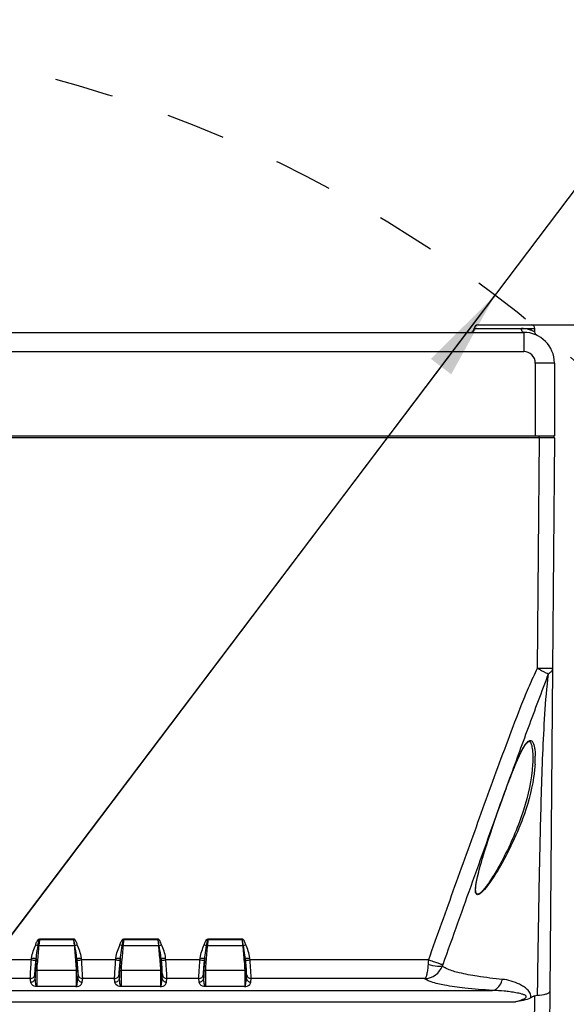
# Paper-space layout 'DRW0010_1_1' of a CAD drawing. Header units: millimetres. Extents: x 0 to 420, y 0 to 297.
# Tile 105 of 108: x 311 to 332, y 237 to 276. Entities that reach past the tile are written whole.
import ezdxf

# ---------------------------------------------------------------- set-up
doc = ezdxf.new("R2010")
doc.units = ezdxf.units.MM
doc.header["$LTSCALE"] = 23.1
doc.linetypes.add('DASHED', pattern=[0.2, 0.1, -0.1])
doc.layers.get('0').update_dxf_attribs({"linetype": 'CONTINUOUS'})
doc.layers.add('02___PRT_ALL_AXES', color=7, linetype='CONTINUOUS')
doc.layers.add('DIM_PILOTEES', color=7, linetype='CONTINUOUS')
doc.styles.get("Standard").update_dxf_attribs({"font": 'txt', "width": 0.7})
doc.styles.add('TEXTSTYLE_4', font='txt')
doc.dimstyles.new('DIMSTYLE_3', dxfattribs={"dimtxt": 2.5, "dimasz": 3.5, "dimexe": 2, "dimexo": 0, "dimtad": 1, "dimdec": 0, "dimlfac": 3.333333, "dimdsep": 46, "dimtxsty": 'Standard', "dimblk": '_FILLED', "dimblk1": '_FILLED', "dimblk2": '_FILLED', "dimcen": 0.09, "dimazin": 2, "dimtp": 0.5, "dimtm": 0.5, "dimtfac": 1, "dimtdec": 0, "dimtofl": 0, "dimtmove": 0, "dimatfit": 3, "dimldrblk": '_FILLED', "dimfxl": 0, "dimtolj": 1, "dimarcsym": 0})
doc.dimstyles.new('DIMSTYLE_5', dxfattribs={"dimtxt": 2.5, "dimasz": 3.5, "dimexe": 2, "dimexo": 0, "dimtad": 1, "dimdsep": 46, "dimtxsty": 'Standard', "dimblk": '_FILLED', "dimblk1": '_FILLED', "dimblk2": '_FILLED', "dimcen": 0.09, "dimazin": 2, "dimtp": 0.3, "dimtm": 0.3, "dimtfac": 1, "dimtmove": 0, "dimatfit": 2, "dimldrblk": '_FILLED', "dimfxl": 0, "dimtolj": 1, "dimarcsym": 0})

# ---------------------------------------------------------------- blocks, each defined once
blk = doc.blocks.new('_FILLED')
at = {"color": 0, "linetype": 'ByBlock'}
blk.add_solid([(0, 0), (-1, 0.143), (-1, -0.143)], dxfattribs=at)
blk = doc.blocks.new('*D5')
at = {"layer": 'DIM_PILOTEES', "color": 2, "linetype": 'Continuous'}
for p, q in [((329.775, 263.984), (359.714, 263.984)), ((357.714, 263.984), (357.714, 207.883)), ((357.714, 151.783), (357.714, 207.883)), ((329.255, 151.783), (359.714, 151.783))]:
    blk.add_line(p, q, dxfattribs=at)
at = {"layer": 'DIM_PILOTEES', "color": 2, "linetype": 'Continuous', "xscale": 3.5, "yscale": 3.5, "zscale": 3.5}
for p, rotation in [((357.714, 263.984), 90), ((357.714, 151.783), 270)]:
    blk.add_blockref('_FILLED', p, dxfattribs=dict(at, rotation=rotation))
at = {"layer": 'DIM_PILOTEES', "color": 2, "linetype": 'Continuous', "insert": (354.589, 207.883), "char_height": 2.5, "width": 8.57143, "attachment_point": 2, "rotation": 90, "line_spacing_factor": 0.9}
blk.add_mtext('{\\ftxt;\\W0.0001;\\H0.0001;\\~}{\\ftxt;\\W2.2857142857;\\H2.5; }{\\ftxt;\\W0.0001;\\H0.0001;\\~}', dxfattribs=at)
blk = doc.blocks.new('*D12')
at = {"layer": 'DIM_PILOTEES', "color": 2, "linetype": 'Continuous'}
for p, q in [((299.025, 224.984), (341.888, 281.649)), ((329.397, 265.136), (299.025, 224.984)), ((268.653, 184.832), (299.025, 224.984))]:
    blk.add_line(p, q, dxfattribs=at)
at = {"layer": 'DIM_PILOTEES', "color": 2, "linetype": 'Continuous', "xscale": 3.5, "yscale": 3.5, "zscale": 3.5}
for p, rotation in [((329.397, 265.136), 52.894858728), ((268.653, 184.832), 232.894858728)]:
    blk.add_blockref('_FILLED', p, dxfattribs=dict(at, rotation=rotation))
at = {"layer": 'DIM_PILOTEES', "color": 2, "linetype": 'Continuous', "insert": (332.106, 273.897), "char_height": 2.5, "width": 18.125, "attachment_point": 1, "rotation": 52.8949, "line_spacing_factor": 0.9, "style": 'TEXTSTYLE_4'}
blk.add_mtext('{\\ftxt;\\W0.0001;\\H0.0001;\\~}{\\ftxt;\\W1.3333333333;\\H2.5; }{\\ftxt;\\W0.0001;\\H0.0001;\\~}{\\ftxt;\\W0.0001;\\H0.0001;\\~}{\\ftxt;\\W3.5;\\H2.5; }{\\ftxt;\\W0.0001;\\H0.0001;\\~}', dxfattribs=at)

psp = doc.layouts.new('DRW0010_1_1')

# ---------------------------------------------------------------- linework, layer by layer
at = {"color": 7, "linetype": 'Continuous'}
for p, q in [((267.525, 263.6843), (330.525, 263.6843)), ((328.5878, 263.8343), (330.9597, 263.8343)), ((328.7397, 263.9843), (330.8097, 263.9843)), ((330.525, 263.6843), (330.525, 262.9343)), ((330.9594, 263.7012), (330.9597, 263.7009)), ((330.9594, 263.7011), (330.9597, 263.7009)), ((267.525, 262.9343), (330.525, 262.9343)), ((330.975, 262.4843), (330.975, 259.6343)), ((331.725, 262.4843), (330.975, 262.4843)), ((331.725, 262.4843), (331.725, 259.6343)), ((266.325, 259.6343), (331.725, 259.6343)), ((331.1347, 259.5579), (266.9154, 259.5579)), ((331.1347, 259.5579), (331.0558, 250.5255)), ((331.1347, 259.5579), (331.1347, 259.6343)), ((331.3625, 259.5578), (331.1347, 259.5579)), ((331.4669, 259.5578), (331.3625, 259.5578)), ((331.5587, 259.5579), (331.4669, 259.5578)), ((331.6339, 259.558), (331.5587, 259.5579)), ((331.7346, 259.5586), (331.6558, 250.5307)), ((331.6558, 250.5307), (331.5452, 237.8746)), ((329.9203, 246.0794), (329.7301, 245.5542)), ((328.6414, 241.8677), (328.6414, 241.8726)), ((311.5549, 239.9061), (311.5337, 239.6789)), ((311.5549, 239.9061), (311.5549, 239.9342)), ((312.8952, 239.9342), (311.5549, 239.9342)), ((312.8952, 239.9061), (311.5549, 239.9061)), ((312.8952, 239.9061), (312.8952, 239.9342)), ((312.8952, 239.9061), (312.9163, 239.6789)), ((314.8549, 239.9061), (314.8337, 239.6789)), ((314.8549, 239.9061), (314.8549, 239.9342)), ((316.1952, 239.9342), (314.8549, 239.9342)), ((316.1952, 239.9061), (314.8549, 239.9061)), ((316.1952, 239.9061), (316.1952, 239.9342)), ((316.1952, 239.9061), (316.2163, 239.6789)), ((318.1549, 239.9061), (318.1337, 239.6789)), ((318.1549, 239.9061), (318.1549, 239.9342)), ((319.4952, 239.9342), (318.1549, 239.9342)), ((319.4952, 239.9061), (318.1549, 239.9061)), ((319.4952, 239.9061), (319.4952, 239.9342)), ((319.4952, 239.9061), (319.5163, 239.6789)), ((311.5337, 239.6789), (312.9163, 239.6789)), ((314.8337, 239.6789), (316.2163, 239.6789)), ((318.1337, 239.6789), (319.5163, 239.6789)), ((311.2437, 239.117), (309.9063, 239.117)), ((311.2437, 239.117), (311.2507, 239.1901)), ((311.4228, 239.1028), (311.4299, 239.176)), ((313.0272, 239.1028), (313.0202, 239.176)), ((313.2063, 239.117), (313.1993, 239.1901)), ((314.5437, 239.117), (313.2063, 239.117)), ((314.5437, 239.117), (314.5507, 239.1901)), ((314.7228, 239.1028), (314.7299, 239.176)), ((316.3272, 239.1028), (316.3202, 239.176)), ((316.5063, 239.117), (316.4993, 239.1901)), ((317.8437, 239.117), (316.5063, 239.117)), ((317.8437, 239.117), (317.8507, 239.1901)), ((318.0228, 239.1028), (318.0299, 239.176)), ((319.6272, 239.1028), (319.6202, 239.176)), ((319.8063, 239.117), (319.7993, 239.1901)), ((326.79, 239.117), (319.8063, 239.117)), ((311.3947, 238.6562), (311.3947, 238.4103)), ((311.4544, 238.7094), (311.4547, 238.0685)), ((311.4544, 238.7094), (312.9956, 238.7094)), ((312.9956, 238.7094), (312.9949, 238.0685)), ((313.0553, 238.6562), (313.0553, 238.4103)), ((314.6947, 238.6562), (314.6947, 238.4103)), ((314.7544, 238.7094), (314.7547, 238.0685)), ((314.7544, 238.7094), (316.2956, 238.7094)), ((316.2956, 238.7094), (316.2949, 238.0685)), ((316.3553, 238.6562), (316.3553, 238.4103)), ((317.9947, 238.6562), (317.9947, 238.4103)), ((318.0544, 238.7094), (318.0547, 238.0685)), ((318.0544, 238.7094), (319.5956, 238.7094)), ((319.5956, 238.7094), (319.5949, 238.0685)), ((319.6553, 238.6562), (319.6553, 238.4103)), ((311.1997, 238.3829), (309.9503, 238.3829)), ((311.2155, 238.2482), (311.1997, 238.3829)), ((311.3947, 238.4103), (311.3789, 238.545)), ((313.0553, 238.4103), (313.0712, 238.545)), ((313.2344, 238.2482), (313.2503, 238.3829)), ((314.4997, 238.3829), (313.2503, 238.3829)), ((314.5155, 238.2482), (314.4997, 238.3829)), ((314.6947, 238.4103), (314.6789, 238.545)), ((316.3553, 238.4103), (316.3712, 238.545)), ((316.5344, 238.2482), (316.5503, 238.3829)), ((317.7997, 238.3829), (316.5503, 238.3829)), ((317.8155, 238.2482), (317.7997, 238.3829)), ((317.9947, 238.4103), (317.9789, 238.545)), ((319.6553, 238.4103), (319.6712, 238.545)), ((319.8344, 238.2482), (319.8503, 238.3829)), ((326.647, 238.3829), (319.8503, 238.3829)), ((268.7464, 237.9194), (329.3034, 237.9194)), ((312.9825, 238.0685), (311.4534, 238.0686)), ((316.2825, 238.0685), (314.7534, 238.0686)), ((319.5825, 238.0685), (318.0534, 238.0686)), ((331.5452, 237.8746), (331.417, 223.1843)), ((267.8444, 237.4806), (330.2054, 237.4806)), ((330.9438, 237.7051), (330.8171, 223.1843))]:
    psp.add_line(p, q, dxfattribs=at)
for points in [[(331.0447, 263.5658), (331.0108, 263.5882), (330.9833, 263.6202), (330.9656, 263.6593), (330.9597, 263.7009)], [(329.8313, 245.8156), (329.8654, 245.9073), (329.9024, 246.0061), (329.9393, 246.1036), (329.9761, 246.1998), (330.0127, 246.2947), (330.0493, 246.3883), (330.0857, 246.4804), (330.1221, 246.571), (330.1583, 246.66), (330.1946, 246.7474), (330.2308, 246.8331), (330.267, 246.9169), (330.3033, 246.999), (330.3398, 247.0791), (330.3765, 247.157), (330.4135, 247.2327), (330.451, 247.3058), (330.489, 247.3759), (330.5276, 247.4425), (330.5668, 247.5044), (330.6064, 247.5603), (330.6457, 247.6077), (330.6831, 247.6437), (330.7153, 247.6652), (330.7352, 247.6719), (330.7489, 247.6706), (330.7648, 247.6604), (330.7828, 247.6388), (330.8024, 247.6035), (330.8201, 247.5586), (330.8352, 247.5074), (330.8479, 247.4512), (330.8583, 247.3912), (330.8665, 247.3282), (330.8728, 247.2629), (330.8773, 247.1957), (330.8801, 247.1273), (330.8814, 247.0579), (330.8815, 247.0483)], [(328.6413, 241.8676), (328.643, 241.9214), (328.6517, 242.0142), (328.6672, 242.1194), (328.6887, 242.236), (328.7158, 242.363), (328.7479, 242.4986), (328.7842, 242.6416), (328.8244, 242.7908), (328.8674, 242.9438), (328.9138, 243.103), (328.9636, 243.2687), (329.018, 243.4452), (329.0785, 243.6371), (329.1454, 243.8446), (329.2198, 244.071), (329.3002, 244.3117), (329.3853, 244.5621), (329.4758, 244.824), (329.5714, 245.0968), (329.6737, 245.3836), (329.7841, 245.6878), (329.8313, 245.8156)]]:
    psp.add_lwpolyline(points, dxfattribs=at)
at = {"color": 7, "linetype": 'DASHED'}
psp.add_arc((299.025, 224.9843), 50.3455, 45.91295, 134.08705, dxfattribs=at)
at = {"color": 7, "linetype": 'Continuous'}
for centre, radius, start, end in [((328.4378, 263.8343), 0.15, 270, 360), ((328.4397, 263.8343), 0.15, 270, 360), ((328.7378, 263.8343), 0.15, 90, 180), ((328.7397, 263.8343), 0.15, 90, 180), ((330.4401, 262.7684), 1.0658, 83.30668, 89.9778), ((330.525, 262.4843), 1.2, 0, 90), ((330.4388, 262.755), 1.0794, 73.10028, 83.32104), ((330.4328, 262.737), 1.0982, 69.36153, 73.07632), ((330.8097, 263.8343), 0.15, 0, 90), ((330.4235, 262.7117), 1.1252, 61.55434, 69.36837), ((330.525, 262.4843), 0.45, 0, 90), ((331.6596, 259.5593), 0.075, 359.49999, 74.91745), ((326.5421, 247.0447), 4.4335, 356.57985, 358.65646), ((327.2701, 247.0283), 3.7053, 358.64697, 0.89621), ((1471.6232, -167.1834), 1214.1961, 160.1275928, 160.2960851), ((314.4173, 248.3015), 9.1006, 250.70276, 251.32129), ((310.035, 248.2948), 9.0936, 288.67865, 289.29768), ((317.7173, 248.3015), 9.1006, 250.70276, 251.32129), ((313.335, 248.2948), 9.0936, 288.67865, 289.29768), ((321.0173, 248.3015), 9.1006, 250.70276, 251.32129), ((316.635, 248.2948), 9.0936, 288.67865, 289.29768), ((362.547, 236.5607), 35.8482, 175.91091, 176.2031), ((329.0019, 238.3357), 1.7522, 160.33121, 161.5937), ((332.0148, 235.4656), 2.4823, 115.55794, 119.37914)]:
    psp.add_arc(centre, radius, start, end, dxfattribs=at)
for points, knots in [([(330.5248, 263.6843), (330.5134, 263.6843), (330.4535, 263.7102), (330.4405, 263.7849), (330.4405, 263.8343)], [0, 0, 0, 0, 0.1876042, 1, 1, 1, 1]), ([(331.7346, 259.5586), (331.7346, 259.5564), (331.7208, 259.5612), (331.7067, 259.5564), (331.6724, 259.559), (331.6484, 259.558), (331.6339, 259.558)], [0, 0, 0, 0, 0.0644765, 0.2554821, 0.5694311, 1, 1, 1, 1]), ([(331.0558, 250.5255), (330.9373, 250.3011), (330.7285, 249.8377), (330.3456, 248.8976), (329.896, 247.7105), (329.3691, 246.2817), (328.6755, 244.3732), (327.8162, 241.9848), (327.1318, 240.073), (326.79, 239.117)], [0, 0, 0, 0, 0.0624877, 0.1249872, 0.2499877, 0.3749896, 0.4999917, 0.7499959, 1, 1, 1, 1]), ([(331.4836, 250.3038), (331.354, 249.9538), (331.0869, 249.2541), (330.5636, 247.8468), (330.1769, 246.7869), (329.9203, 246.0794)], [0, 0, 0, 0, 0.2485848, 0.4988032, 1, 1, 1, 1]), ([(331.4836, 250.3038), (331.4138, 249.7841), (331.3319, 248.7384), (331.2301, 246.6453), (331.1591, 244.0257), (331.0984, 240.8803), (331.0666, 238.7823), (331.0517, 237.733)], [0, 0, 0, 0, 0.1250235, 0.2498575, 0.49971, 0.7497889, 1, 1, 1, 1]), ([(331.6558, 250.5307), (331.6558, 250.5268), (331.6316, 250.5317), (331.6063, 250.5245), (331.5469, 250.5266), (331.4751, 250.5244), (331.3847, 250.5244), (331.2436, 250.5241), (331.1324, 250.5248), (331.0558, 250.5255)], [0, 0, 0, 0, 0.0195001, 0.076468, 0.1688786, 0.2932031, 0.4446783, 0.6174882, 1, 1, 1, 1]), ([(331.4836, 250.3038), (331.4558, 250.3189), (331.3117, 250.39), (331.1688, 250.4632), (331.0558, 250.5255)], [0, 0, 0, 0, 0.1968408, 1, 1, 1, 1]), ([(331.6558, 250.5307), (331.6554, 250.4871), (331.6139, 250.3892), (331.5316, 250.3301), (331.4836, 250.3038)], [0, 0, 0, 0, 0.4437982, 1, 1, 1, 1]), ([(329.8303, 245.816), (329.9144, 246.043), (330.0428, 246.3821), (330.2247, 246.8282), (330.3451, 247.1013), (330.449, 247.3126), (330.5315, 247.462), (330.6068, 247.5769), (330.6746, 247.6535), (330.7257, 247.6949), (330.7819, 247.7156), (330.8551, 247.6919), (330.9061, 247.5982), (330.9409, 247.4739), (330.9548, 247.3806), (330.9602, 247.3322)], [0, 0, 0, 0, 0.2797111, 0.4188445, 0.5566231, 0.6244501, 0.6907715, 0.7538208, 0.7827683, 0.8084231, 0.8296766, 0.8485778, 0.8918839, 0.943772, 1, 1, 1, 1]), ([(330.8737, 246.7746), (330.8382, 246.1664), (330.559, 244.9285), (330.0675, 243.7715), (329.775, 243.1976)], [0, 0, 0, 0, 0.4860752, 1, 1, 1, 1]), ([(330.9677, 246.7802), (330.9572, 246.6036), (330.8745, 245.8758), (330.6733, 245.1653), (330.4813, 244.6449)], [0, 0, 0, 0, 0.2418477, 1, 1, 1, 1]), ([(328.6782, 242.1961), (328.7345, 242.4864), (328.8997, 243.0783), (329.2821, 244.2858), (329.6034, 245.203), (329.8303, 245.816)], [0, 0, 0, 0, 0.2334156, 0.4840744, 1, 1, 1, 1]), ([(330.4813, 244.6449), (330.4353, 244.5204), (330.2393, 244.0194), (330.0082, 243.5324), (329.8178, 243.1748)], [0, 0, 0, 0, 0.2468015, 1, 1, 1, 1]), ([(329.775, 243.1976), (329.7264, 243.1025), (329.6272, 242.9136), (329.4717, 242.6358), (329.3101, 242.3666), (329.1697, 242.152), (329.0538, 241.9914), (328.9684, 241.8834), (328.8847, 241.7898), (328.8078, 241.7236), (328.7352, 241.6795), (328.664, 241.7065), (328.645, 241.7833), (328.6414, 241.8362), (328.6413, 241.8676)], [0, 0, 0, 0, 0.1543651, 0.3080794, 0.4599734, 0.6077047, 0.678546, 0.7457779, 0.8070463, 0.8584691, 0.8950909, 0.9211518, 0.9546545, 1, 1, 1, 1]), ([(329.8178, 243.1748), (329.6846, 242.9246), (329.4753, 242.559), (329.1717, 242.1062), (329.011, 241.8982), (328.9245, 241.8083)], [0, 0, 0, 0, 0.5198246, 0.7711715, 1, 1, 1, 1]), ([(328.9245, 241.8083), (328.8956, 241.7782), (328.8411, 241.7283), (328.7653, 241.6712), (328.6802, 241.6645), (328.6402, 241.7371), (328.6334, 241.8251), (328.6375, 241.9369), (328.6539, 242.0628), (328.6694, 242.1506), (328.6782, 242.1961)], [0, 0, 0, 0, 0.1525357, 0.269473, 0.3464411, 0.424593, 0.5357921, 0.6740649, 0.8307841, 1, 1, 1, 1]), ([(311.4099, 239.7122), (311.425, 239.7554), (311.451, 239.8213), (311.4944, 239.8959), (311.5327, 239.9367), (311.5549, 239.9342)], [0, 0, 0, 0, 0.5031697, 0.7547463, 1, 1, 1, 1]), ([(311.5028, 239.6802), (311.5088, 239.7185), (311.5185, 239.7757), (311.5317, 239.843), (311.5417, 239.8795), (311.5472, 239.9002), (311.5549, 239.9061)], [0, 0, 0, 0, 0.4998669, 0.7499509, 0.8749615, 1, 1, 1, 1]), ([(313.0402, 239.7122), (313.0251, 239.7553), (312.9945, 239.8336), (312.9389, 239.9271), (312.8952, 239.9342)], [0, 0, 0, 0, 0.5082024, 1, 1, 1, 1]), ([(312.9473, 239.6802), (312.9412, 239.7186), (312.932, 239.7765), (312.9157, 239.8513), (312.9071, 239.891), (312.8952, 239.9061)], [0, 0, 0, 0, 0.5007794, 0.7511613, 1, 1, 1, 1]), ([(314.7099, 239.7122), (314.725, 239.7554), (314.751, 239.8213), (314.7944, 239.8959), (314.8327, 239.9367), (314.8549, 239.9342)], [0, 0, 0, 0, 0.5031697, 0.7547463, 1, 1, 1, 1]), ([(314.8028, 239.6802), (314.8088, 239.7185), (314.8185, 239.7757), (314.8317, 239.843), (314.8417, 239.8795), (314.8472, 239.9002), (314.8549, 239.9061)], [0, 0, 0, 0, 0.4998669, 0.7499509, 0.8749615, 1, 1, 1, 1]), ([(316.3402, 239.7122), (316.3251, 239.7553), (316.2945, 239.8336), (316.2389, 239.9271), (316.1952, 239.9342)], [0, 0, 0, 0, 0.5082024, 1, 1, 1, 1]), ([(316.2473, 239.6802), (316.2412, 239.7186), (316.232, 239.7765), (316.2157, 239.8513), (316.2071, 239.891), (316.1952, 239.9061)], [0, 0, 0, 0, 0.5007794, 0.7511613, 1, 1, 1, 1]), ([(318.0099, 239.7122), (318.025, 239.7554), (318.051, 239.8213), (318.0944, 239.8959), (318.1327, 239.9367), (318.1549, 239.9342)], [0, 0, 0, 0, 0.5031697, 0.7547463, 1, 1, 1, 1]), ([(318.1028, 239.6802), (318.1088, 239.7185), (318.1185, 239.7757), (318.1317, 239.843), (318.1417, 239.8795), (318.1472, 239.9002), (318.1549, 239.9061)], [0, 0, 0, 0, 0.4998669, 0.7499509, 0.8749615, 1, 1, 1, 1]), ([(319.6402, 239.7122), (319.6251, 239.7553), (319.5945, 239.8336), (319.5389, 239.9271), (319.4952, 239.9342)], [0, 0, 0, 0, 0.5082024, 1, 1, 1, 1]), ([(319.5473, 239.6802), (319.5412, 239.7186), (319.532, 239.7765), (319.5157, 239.8513), (319.5071, 239.891), (319.4952, 239.9061)], [0, 0, 0, 0, 0.5007794, 0.7511613, 1, 1, 1, 1]), ([(311.4299, 239.176), (311.4334, 239.2167), (311.4538, 239.3854), (311.4837, 239.5527), (311.5028, 239.6802)], [0, 0, 0, 0, 0.2408995, 1, 1, 1, 1]), ([(311.5337, 239.6789), (311.5132, 239.4683), (311.4868, 239.1454), (311.4544, 238.822), (311.4544, 238.7094)], [0, 0, 0, 0, 0.6525238, 1, 1, 1, 1]), ([(312.9163, 239.6789), (312.9369, 239.4683), (312.9632, 239.1454), (312.9956, 238.822), (312.9956, 238.7094)], [0, 0, 0, 0, 0.6525222, 1, 1, 1, 1]), ([(313.0202, 239.176), (313.0166, 239.2167), (312.9963, 239.3854), (312.9663, 239.5527), (312.9473, 239.6802)], [0, 0, 0, 0, 0.2408991, 1, 1, 1, 1]), ([(314.7299, 239.176), (314.7334, 239.2167), (314.7538, 239.3854), (314.7837, 239.5527), (314.8028, 239.6802)], [0, 0, 0, 0, 0.2408995, 1, 1, 1, 1]), ([(314.8337, 239.6789), (314.8132, 239.4683), (314.7868, 239.1454), (314.7544, 238.822), (314.7544, 238.7094)], [0, 0, 0, 0, 0.6525238, 1, 1, 1, 1]), ([(316.2163, 239.6789), (316.2369, 239.4683), (316.2632, 239.1454), (316.2956, 238.822), (316.2956, 238.7094)], [0, 0, 0, 0, 0.6525222, 1, 1, 1, 1]), ([(316.3202, 239.176), (316.3166, 239.2167), (316.2963, 239.3854), (316.2663, 239.5527), (316.2473, 239.6802)], [0, 0, 0, 0, 0.2408991, 1, 1, 1, 1]), ([(318.0299, 239.176), (318.0334, 239.2167), (318.0538, 239.3854), (318.0837, 239.5527), (318.1028, 239.6802)], [0, 0, 0, 0, 0.2408995, 1, 1, 1, 1]), ([(318.1337, 239.6789), (318.1132, 239.4683), (318.0868, 239.1454), (318.0544, 238.822), (318.0544, 238.7094)], [0, 0, 0, 0, 0.6525238, 1, 1, 1, 1]), ([(319.5163, 239.6789), (319.5369, 239.4683), (319.5632, 239.1454), (319.5956, 238.822), (319.5956, 238.7094)], [0, 0, 0, 0, 0.6525222, 1, 1, 1, 1]), ([(319.6202, 239.176), (319.6166, 239.2167), (319.5963, 239.3854), (319.5663, 239.5527), (319.5473, 239.6802)], [0, 0, 0, 0, 0.2408991, 1, 1, 1, 1]), ([(311.1997, 238.3829), (311.1975, 238.4072), (311.2042, 238.4861), (311.2103, 238.6414), (311.2259, 238.8618), (311.2372, 239.0278), (311.2437, 239.117)], [0, 0, 0, 0, 0.099541, 0.3212284, 0.6352803, 1, 1, 1, 1]), ([(311.2437, 239.117), (311.2662, 239.1148), (311.3078, 239.1117), (311.3636, 239.1043), (311.3987, 239.1069), (311.419, 239.0999), (311.4228, 239.1028)], [0, 0, 0, 0, 0.3779576, 0.7005755, 0.9182462, 1, 1, 1, 1]), ([(311.2507, 239.1901), (311.2733, 239.1879), (311.3148, 239.1848), (311.3706, 239.1775), (311.4057, 239.18), (311.426, 239.173), (311.4299, 239.176)], [0, 0, 0, 0, 0.3779574, 0.7005752, 0.918246, 1, 1, 1, 1]), ([(311.3789, 238.545), (311.3767, 238.5634), (311.3834, 238.6236), (311.3894, 238.7416), (311.405, 238.9091), (311.4163, 239.0351), (311.4228, 239.1028)], [0, 0, 0, 0, 0.0995633, 0.3213976, 0.6354612, 1, 1, 1, 1]), ([(311.4299, 239.176), (311.4205, 239.0635), (311.4078, 238.8904), (311.3947, 238.717), (311.3947, 238.6562)], [0, 0, 0, 0, 0.6500108, 1, 1, 1, 1]), ([(313.0202, 239.176), (313.0241, 239.173), (313.0443, 239.18), (313.0794, 239.1775), (313.1353, 239.1848), (313.1768, 239.1879), (313.1993, 239.1901)], [0, 0, 0, 0, 0.0817663, 0.2994415, 0.622055, 1, 1, 1, 1]), ([(313.0202, 239.176), (313.0295, 239.0635), (313.0422, 238.8904), (313.0553, 238.717), (313.0553, 238.6562)], [0, 0, 0, 0, 0.6500075, 1, 1, 1, 1]), ([(313.0272, 239.1028), (313.0311, 239.0999), (313.0513, 239.1069), (313.0865, 239.1043), (313.1423, 239.1117), (313.1838, 239.1148), (313.2063, 239.117)], [0, 0, 0, 0, 0.0817665, 0.2994417, 0.6220551, 1, 1, 1, 1]), ([(313.0712, 238.545), (313.0734, 238.5634), (313.0666, 238.6236), (313.0606, 238.7416), (313.045, 238.9091), (313.0337, 239.0351), (313.0272, 239.1028)], [0, 0, 0, 0, 0.0995719, 0.3213895, 0.6354423, 1, 1, 1, 1]), ([(313.2503, 238.3829), (313.2525, 238.4072), (313.2458, 238.4861), (313.2398, 238.6414), (313.2242, 238.8618), (313.2128, 239.0278), (313.2063, 239.117)], [0, 0, 0, 0, 0.0995416, 0.3212267, 0.6352772, 1, 1, 1, 1]), ([(314.4997, 238.3829), (314.4975, 238.4072), (314.5042, 238.4861), (314.5103, 238.6414), (314.5259, 238.8618), (314.5372, 239.0278), (314.5437, 239.117)], [0, 0, 0, 0, 0.099541, 0.3212284, 0.6352803, 1, 1, 1, 1]), ([(314.5437, 239.117), (314.5662, 239.1148), (314.6078, 239.1117), (314.6636, 239.1043), (314.6987, 239.1069), (314.719, 239.0999), (314.7228, 239.1028)], [0, 0, 0, 0, 0.3779576, 0.7005755, 0.9182462, 1, 1, 1, 1]), ([(314.5507, 239.1901), (314.5733, 239.1879), (314.6148, 239.1848), (314.6706, 239.1775), (314.7057, 239.18), (314.726, 239.173), (314.7299, 239.176)], [0, 0, 0, 0, 0.3779574, 0.7005752, 0.918246, 1, 1, 1, 1]), ([(314.6789, 238.545), (314.6767, 238.5634), (314.6834, 238.6236), (314.6894, 238.7416), (314.705, 238.9091), (314.7163, 239.0351), (314.7228, 239.1028)], [0, 0, 0, 0, 0.0995633, 0.3213976, 0.6354612, 1, 1, 1, 1]), ([(314.7299, 239.176), (314.7205, 239.0635), (314.7078, 238.8904), (314.6947, 238.717), (314.6947, 238.6562)], [0, 0, 0, 0, 0.6500108, 1, 1, 1, 1]), ([(316.3202, 239.176), (316.3241, 239.173), (316.3443, 239.18), (316.3794, 239.1775), (316.4353, 239.1848), (316.4768, 239.1879), (316.4993, 239.1901)], [0, 0, 0, 0, 0.0817663, 0.2994415, 0.622055, 1, 1, 1, 1]), ([(316.3202, 239.176), (316.3295, 239.0635), (316.3422, 238.8904), (316.3553, 238.717), (316.3553, 238.6562)], [0, 0, 0, 0, 0.6500075, 1, 1, 1, 1]), ([(316.3272, 239.1028), (316.3311, 239.0999), (316.3513, 239.1069), (316.3865, 239.1043), (316.4423, 239.1117), (316.4838, 239.1148), (316.5063, 239.117)], [0, 0, 0, 0, 0.0817665, 0.2994417, 0.6220551, 1, 1, 1, 1]), ([(316.3712, 238.545), (316.3734, 238.5634), (316.3666, 238.6236), (316.3606, 238.7416), (316.345, 238.9091), (316.3337, 239.0351), (316.3272, 239.1028)], [0, 0, 0, 0, 0.0995719, 0.3213895, 0.6354423, 1, 1, 1, 1]), ([(316.5503, 238.3829), (316.5525, 238.4072), (316.5458, 238.4861), (316.5398, 238.6414), (316.5242, 238.8618), (316.5128, 239.0278), (316.5063, 239.117)], [0, 0, 0, 0, 0.0995416, 0.3212267, 0.6352772, 1, 1, 1, 1]), ([(317.7997, 238.3829), (317.7975, 238.4072), (317.8042, 238.4861), (317.8103, 238.6414), (317.8259, 238.8618), (317.8372, 239.0278), (317.8437, 239.117)], [0, 0, 0, 0, 0.099541, 0.3212284, 0.6352803, 1, 1, 1, 1]), ([(317.8437, 239.117), (317.8662, 239.1148), (317.9078, 239.1117), (317.9636, 239.1043), (317.9987, 239.1069), (318.019, 239.0999), (318.0228, 239.1028)], [0, 0, 0, 0, 0.3779576, 0.7005755, 0.9182462, 1, 1, 1, 1]), ([(317.8507, 239.1901), (317.8733, 239.1879), (317.9148, 239.1848), (317.9706, 239.1775), (318.0057, 239.18), (318.026, 239.173), (318.0299, 239.176)], [0, 0, 0, 0, 0.3779574, 0.7005752, 0.918246, 1, 1, 1, 1]), ([(317.9789, 238.545), (317.9767, 238.5634), (317.9834, 238.6236), (317.9894, 238.7416), (318.005, 238.9091), (318.0163, 239.0351), (318.0228, 239.1028)], [0, 0, 0, 0, 0.0995633, 0.3213976, 0.6354612, 1, 1, 1, 1]), ([(318.0299, 239.176), (318.0205, 239.0635), (318.0078, 238.8904), (317.9947, 238.717), (317.9947, 238.6562)], [0, 0, 0, 0, 0.6500108, 1, 1, 1, 1]), ([(319.6202, 239.176), (319.6241, 239.173), (319.6443, 239.18), (319.6794, 239.1775), (319.7353, 239.1848), (319.7768, 239.1879), (319.7993, 239.1901)], [0, 0, 0, 0, 0.0817663, 0.2994415, 0.622055, 1, 1, 1, 1]), ([(319.6202, 239.176), (319.6295, 239.0635), (319.6422, 238.8904), (319.6553, 238.717), (319.6553, 238.6562)], [0, 0, 0, 0, 0.6500075, 1, 1, 1, 1]), ([(319.6272, 239.1028), (319.6311, 239.0999), (319.6513, 239.1069), (319.6865, 239.1043), (319.7423, 239.1117), (319.7838, 239.1148), (319.8063, 239.117)], [0, 0, 0, 0, 0.0817665, 0.2994417, 0.6220551, 1, 1, 1, 1]), ([(319.6712, 238.545), (319.6734, 238.5634), (319.6666, 238.6236), (319.6606, 238.7416), (319.645, 238.9091), (319.6337, 239.0351), (319.6272, 239.1028)], [0, 0, 0, 0, 0.0995719, 0.3213895, 0.6354423, 1, 1, 1, 1]), ([(319.8503, 238.3829), (319.8525, 238.4072), (319.8458, 238.4861), (319.8398, 238.6414), (319.8242, 238.8618), (319.8128, 239.0278), (319.8063, 239.117)], [0, 0, 0, 0, 0.0995416, 0.3212267, 0.6352772, 1, 1, 1, 1]), ([(327.3519, 238.9255), (327.3465, 238.9297), (327.3255, 238.9332), (327.2881, 238.9441), (327.2331, 238.9618), (327.1332, 238.9968), (326.9833, 239.048), (326.8575, 239.0928), (326.79, 239.117)], [0, 0, 0, 0, 0.0348064, 0.1024115, 0.2002306, 0.3248943, 0.6379669, 1, 1, 1, 1]), ([(311.3947, 238.6562), (311.3961, 238.6703), (311.4104, 238.6986), (311.44, 238.7094), (311.4544, 238.7094)], [0, 0, 0, 0, 0.4969043, 1, 1, 1, 1]), ([(312.9956, 238.7094), (313.01, 238.7094), (313.0396, 238.6986), (313.0539, 238.6703), (313.0553, 238.6562)], [0, 0, 0, 0, 0.5030956, 1, 1, 1, 1]), ([(314.6947, 238.6562), (314.6961, 238.6703), (314.7104, 238.6986), (314.74, 238.7094), (314.7544, 238.7094)], [0, 0, 0, 0, 0.4969043, 1, 1, 1, 1]), ([(316.2956, 238.7094), (316.31, 238.7094), (316.3396, 238.6986), (316.3539, 238.6703), (316.3553, 238.6562)], [0, 0, 0, 0, 0.5030956, 1, 1, 1, 1]), ([(317.9947, 238.6562), (317.9961, 238.6703), (318.0104, 238.6986), (318.04, 238.7094), (318.0544, 238.7094)], [0, 0, 0, 0, 0.4969043, 1, 1, 1, 1]), ([(319.5956, 238.7094), (319.61, 238.7094), (319.6396, 238.6986), (319.6539, 238.6703), (319.6553, 238.6562)], [0, 0, 0, 0, 0.5030956, 1, 1, 1, 1]), ([(326.7774, 238.9346), (326.7727, 238.8645), (326.7608, 238.7375), (326.7325, 238.5683), (326.6995, 238.4556), (326.6678, 238.3922), (326.6473, 238.3829)], [0, 0, 0, 0, 0.3660706, 0.6681397, 0.8823894, 1, 1, 1, 1]), ([(326.6473, 238.3829), (326.7953, 238.3867), (327.0984, 238.4896), (327.2883, 238.7468), (327.3394, 238.889)], [0, 0, 0, 0, 0.4949977, 1, 1, 1, 1]), ([(327.3394, 238.889), (327.3232, 238.87), (327.2508, 238.8525), (327.0629, 238.8579), (326.8964, 238.8978), (326.7774, 238.9346)], [0, 0, 0, 0, 0.1299305, 0.3514364, 1, 1, 1, 1]), ([(329.691, 238.3542), (329.361, 238.3854), (328.7931, 238.4525), (328.0784, 238.5839), (327.6451, 238.7028), (327.428, 238.8074), (327.3593, 238.861), (327.3394, 238.889)], [0, 0, 0, 0, 0.4082621, 0.7030515, 0.895596, 0.9576591, 1, 1, 1, 1]), ([(311.1997, 238.3829), (311.2429, 238.3829), (311.3324, 238.4163), (311.3747, 238.5021), (311.3789, 238.545)], [0, 0, 0, 0, 0.500614, 1, 1, 1, 1]), ([(311.2155, 238.2482), (311.2587, 238.2483), (311.3482, 238.2817), (311.3905, 238.3674), (311.3947, 238.4103)], [0, 0, 0, 0, 0.5006138, 1, 1, 1, 1]), ([(311.4534, 238.0686), (311.3811, 238.0667), (311.2645, 238.1133), (311.2194, 238.2151), (311.2155, 238.2482)], [0, 0, 0, 0, 0.6846254, 1, 1, 1, 1]), ([(311.4547, 238.0701), (311.4382, 238.0735), (311.4262, 238.1125), (311.4129, 238.1671), (311.4034, 238.2402), (311.397, 238.3249), (311.3951, 238.3819), (311.3947, 238.4103)], [0, 0, 0, 0, 0.1442248, 0.2689447, 0.5139594, 0.7572672, 1, 1, 1, 1]), ([(312.9825, 238.0685), (313.0589, 238.0677), (313.1832, 238.1079), (313.2305, 238.2149), (313.2344, 238.2482)], [0, 0, 0, 0, 0.6947229, 1, 1, 1, 1]), ([(312.9949, 238.07), (313.0115, 238.0733), (313.0237, 238.1124), (313.0369, 238.1671), (313.0465, 238.2402), (313.0529, 238.3249), (313.0548, 238.3819), (313.0553, 238.4103)], [0, 0, 0, 0, 0.1445909, 0.2692656, 0.5141775, 0.7573776, 1, 1, 1, 1]), ([(313.0553, 238.4103), (313.0595, 238.3674), (313.1018, 238.2817), (313.1912, 238.2483), (313.2344, 238.2482)], [0, 0, 0, 0, 0.4993864, 1, 1, 1, 1]), ([(313.0712, 238.545), (313.0754, 238.5021), (313.1176, 238.4163), (313.2071, 238.3829), (313.2503, 238.3829)], [0, 0, 0, 0, 0.4993858, 1, 1, 1, 1]), ([(314.4997, 238.3829), (314.5429, 238.3829), (314.6324, 238.4163), (314.6747, 238.5021), (314.6789, 238.545)], [0, 0, 0, 0, 0.500614, 1, 1, 1, 1]), ([(314.5155, 238.2482), (314.5587, 238.2483), (314.6482, 238.2817), (314.6905, 238.3674), (314.6947, 238.4103)], [0, 0, 0, 0, 0.5006138, 1, 1, 1, 1]), ([(314.7534, 238.0686), (314.6811, 238.0667), (314.5645, 238.1133), (314.5194, 238.2151), (314.5155, 238.2482)], [0, 0, 0, 0, 0.6846254, 1, 1, 1, 1]), ([(314.7547, 238.0701), (314.7382, 238.0735), (314.7262, 238.1125), (314.7129, 238.1671), (314.7034, 238.2402), (314.697, 238.3249), (314.6951, 238.3819), (314.6947, 238.4103)], [0, 0, 0, 0, 0.1442248, 0.2689447, 0.5139594, 0.7572672, 1, 1, 1, 1]), ([(316.2825, 238.0685), (316.3589, 238.0677), (316.4832, 238.1079), (316.5305, 238.2149), (316.5344, 238.2482)], [0, 0, 0, 0, 0.6947229, 1, 1, 1, 1]), ([(316.2949, 238.07), (316.3115, 238.0733), (316.3237, 238.1124), (316.3369, 238.1671), (316.3465, 238.2402), (316.3529, 238.3249), (316.3548, 238.3819), (316.3553, 238.4103)], [0, 0, 0, 0, 0.1445909, 0.2692656, 0.5141775, 0.7573776, 1, 1, 1, 1]), ([(316.3553, 238.4103), (316.3595, 238.3674), (316.4018, 238.2817), (316.4912, 238.2483), (316.5344, 238.2482)], [0, 0, 0, 0, 0.4993864, 1, 1, 1, 1]), ([(316.3712, 238.545), (316.3754, 238.5021), (316.4176, 238.4163), (316.5071, 238.3829), (316.5503, 238.3829)], [0, 0, 0, 0, 0.4993858, 1, 1, 1, 1]), ([(317.7997, 238.3829), (317.8429, 238.3829), (317.9324, 238.4163), (317.9747, 238.5021), (317.9789, 238.545)], [0, 0, 0, 0, 0.500614, 1, 1, 1, 1]), ([(317.8155, 238.2482), (317.8587, 238.2483), (317.9482, 238.2817), (317.9905, 238.3674), (317.9947, 238.4103)], [0, 0, 0, 0, 0.5006138, 1, 1, 1, 1]), ([(318.0534, 238.0686), (317.9811, 238.0667), (317.8645, 238.1133), (317.8194, 238.2151), (317.8155, 238.2482)], [0, 0, 0, 0, 0.6846254, 1, 1, 1, 1]), ([(318.0547, 238.0701), (318.0382, 238.0735), (318.0262, 238.1125), (318.0129, 238.1671), (318.0034, 238.2402), (317.997, 238.3249), (317.9951, 238.3819), (317.9947, 238.4103)], [0, 0, 0, 0, 0.1442248, 0.2689447, 0.5139594, 0.7572672, 1, 1, 1, 1]), ([(319.5825, 238.0685), (319.6589, 238.0677), (319.7832, 238.1079), (319.8305, 238.2149), (319.8344, 238.2482)], [0, 0, 0, 0, 0.6947229, 1, 1, 1, 1]), ([(319.5949, 238.07), (319.6115, 238.0733), (319.6237, 238.1124), (319.6369, 238.1671), (319.6465, 238.2402), (319.6529, 238.3249), (319.6548, 238.3819), (319.6553, 238.4103)], [0, 0, 0, 0, 0.1445909, 0.2692656, 0.5141775, 0.7573776, 1, 1, 1, 1]), ([(319.6553, 238.4103), (319.6595, 238.3674), (319.7018, 238.2817), (319.7912, 238.2483), (319.8344, 238.2482)], [0, 0, 0, 0, 0.4993864, 1, 1, 1, 1]), ([(319.6712, 238.545), (319.6754, 238.5021), (319.7176, 238.4163), (319.8071, 238.3829), (319.8503, 238.3829)], [0, 0, 0, 0, 0.4993858, 1, 1, 1, 1]), ([(329.3034, 237.9194), (328.9396, 237.9426), (328.3091, 237.9933), (327.5082, 238.102), (327.0146, 238.2069), (326.7593, 238.3045), (326.6746, 238.3551), (326.647, 238.3829)], [0, 0, 0, 0, 0.4025589, 0.6978626, 0.8932097, 0.9567616, 1, 1, 1, 1]), ([(329.3034, 237.9194), (329.3443, 237.9243), (329.538, 237.9977), (329.6436, 238.202), (329.691, 238.3542)], [0, 0, 0, 0, 0.2053323, 1, 1, 1, 1]), ([(330.798, 237.6293), (330.8099, 237.6897), (330.7912, 237.8209), (330.6683, 237.9628), (330.5231, 238.0732), (330.3132, 238.1914), (330.0369, 238.2978), (329.8058, 238.3433), (329.691, 238.3542)], [0, 0, 0, 0, 0.1288442, 0.2560419, 0.3835442, 0.5102752, 0.7587819, 1, 1, 1, 1]), ([(330.2054, 237.4806), (330.2815, 237.502), (330.3946, 237.5353), (330.5247, 237.5866), (330.5909, 237.6223), (330.6302, 237.6586), (330.6226, 237.698), (330.5937, 237.7222), (330.5525, 237.7444), (330.4991, 237.7643), (330.4259, 237.7866), (330.3325, 237.8091), (330.1815, 237.8388), (329.9913, 237.8677), (329.6862, 237.9019), (329.4564, 237.9158), (329.3034, 237.9194)], [0, 0, 0, 0, 0.1285686, 0.1926166, 0.2243926, 0.2544987, 0.2684344, 0.2835734, 0.3139237, 0.3448083, 0.3759306, 0.438347, 0.5009175, 0.626077, 0.751051, 1, 1, 1, 1]), ([(331.0517, 237.733), (331.1712, 237.7374), (331.3315, 237.7555), (331.4958, 237.8077), (331.545, 237.8542), (331.5452, 237.8746)], [0, 0, 0, 0, 0.6755514, 0.8849264, 1, 1, 1, 1]), ([(330.797, 237.6287), (330.7084, 237.5786), (330.5065, 237.5277), (330.3064, 237.4958), (330.2054, 237.4806)], [0, 0, 0, 0, 0.4991464, 1, 1, 1, 1])]:
    psp.add_open_spline(points, degree=3, knots=knots, dxfattribs=at)
for points in [[(330.9602, 247.3322), (330.9694, 247.2506), (330.9736, 247.1684), (330.9749, 247.0862)], [(330.8815, 247.0483), (330.8819, 246.957), (330.8791, 246.8657), (330.8737, 246.7746)], [(328.5213, 242.1944), (328.1308, 241.105), (327.7412, 240.0153), (327.3519, 238.9255)], [(311.2507, 239.1901), (311.2681, 239.3712), (311.3498, 239.5404), (311.4099, 239.7122)], [(311.5028, 239.6802), (311.5131, 239.6804), (311.5234, 239.6799), (311.5337, 239.6789)], [(312.9163, 239.6789), (312.9266, 239.6799), (312.937, 239.6804), (312.9473, 239.6802)], [(313.1993, 239.1901), (313.1819, 239.3712), (313.1002, 239.5404), (313.0402, 239.7122)], [(314.5507, 239.1901), (314.5681, 239.3712), (314.6498, 239.5404), (314.7099, 239.7122)], [(314.8028, 239.6802), (314.8131, 239.6804), (314.8234, 239.6799), (314.8337, 239.6789)], [(316.2163, 239.6789), (316.2266, 239.6799), (316.237, 239.6804), (316.2473, 239.6802)], [(316.4993, 239.1901), (316.4819, 239.3712), (316.4002, 239.5404), (316.3402, 239.7122)], [(317.8507, 239.1901), (317.8681, 239.3712), (317.9498, 239.5404), (318.0099, 239.7122)], [(318.1028, 239.6802), (318.1131, 239.6804), (318.1234, 239.6799), (318.1337, 239.6789)], [(319.5163, 239.6789), (319.5266, 239.6799), (319.537, 239.6804), (319.5473, 239.6802)], [(319.7993, 239.1901), (319.7819, 239.3712), (319.7002, 239.5404), (319.6402, 239.7122)], [(330.9438, 237.7051), (330.9774, 237.7211), (331.0146, 237.7317), (331.0517, 237.733)]]:
    psp.add_open_spline(points, degree=3, dxfattribs=at)
at = {"layer": '02___PRT_ALL_AXES', "color": 7, "linetype": 'Continuous'}
psp.add_line((330.9597, 263.7009), (330.9597, 263.8343), dxfattribs=at)

# ---------------------------------------------------------------- dimensions: what is measured, and where the dimension line sits
at = {"layer": 'DIM_PILOTEES', "color": 2, "linetype": 'Continuous'}
dim = psp.add_diameter_dim_2p(p1=(329.3975, 265.1363), p2=(268.6526, 184.8322), text='{\\ftxt;\\W0.0001;\\H0.0001;\\~}{\\ftxt;\\W1.3333333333;\\H2.5; }{\\ftxt;\\W0.0001;\\H0.0001;\\~}{\\ftxt;\\W0.0001;\\H0.0001;\\~}{\\ftxt;\\W3.5;\\H2.5; }{\\ftxt;\\W0.0001;\\H0.0001;\\~}', dimstyle='DIMSTYLE_5', override={"dimpost": '<>'}, dxfattribs=at)
dim.commit()
dim.dimension.update_dxf_attribs({"geometry": '*D12', "text_midpoint": (336.1108, 275.0473), "dimtype": 163})
dim = psp.add_linear_dim(base=(357.714, 263.9843), p1=(329.2548, 151.7826), p2=(329.7747, 263.9843), angle=90, text='{\\ftxt;\\W0.0001;\\H0.0001;\\~}{\\ftxt;\\W2.2857142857;\\H2.5; }{\\ftxt;\\W0.0001;\\H0.0001;\\~}', dimstyle='DIMSTYLE_3', dxfattribs=at)
dim.commit()
dim.dimension.update_dxf_attribs({"geometry": '*D5', "text_midpoint": (357.714, 207.5263), "dimtype": 160})

doc.saveas('drawing.dxf')
